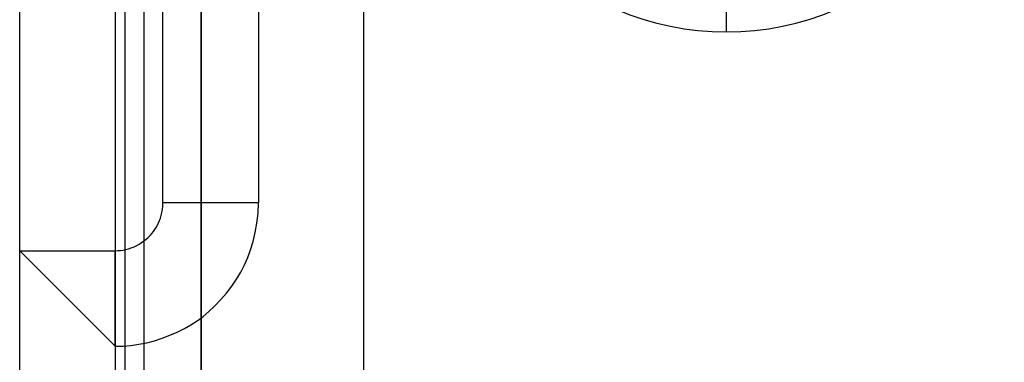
# Model space of a CAD drawing. Header units: millimetres. Extents: x -93 to 0, y 0 to 191.
# Tile 38 of 150: x -93 to -82.69, y 48.83 to 52.42. Entities that reach past the tile are written whole.
import ezdxf

# ---------------------------------------------------------------- set-up
doc = ezdxf.new("R2010")
doc.units = ezdxf.units.MM
doc.layers.add('MAIN-1', color=7, linetype='Continuous')
doc.layers.add('MAIN-2', color=7, linetype='Continuous')

msp = doc.modelspace()

# ---------------------------------------------------------------- linework, layer by layer
at = {"layer": 'MAIN-1'}
for p, q in [((-93, 0), (-93, 187.5)), ((-92, 187.5), (-92, 0))]:
    msp.add_line(p, q, dxfattribs=at)
for start, end in [(90, 270), (270, 90)]:
    msp.add_arc((-85.6, 55.2), 2.91, start, end, dxfattribs=at)
at = {"layer": 'MAIN-2'}
for p, q in [((-92, 187.5), (-92, 0)), ((-89.4, 185), (-89.4, 2.2)), ((-91.1, 16.6), (-91.1, 183.1)), ((-91.7, 167.05), (-91.7, 23.45)), ((-91.9, 146.55), (-91.9, 47.55)), ((-91.1, 146.55), (-91.1, 47.55)), ((-92, 60), (-92, 50)), ((-91.5, 50.5), (-91.5, 59.5)), ((-90.5, 59.5), (-90.5, 50.5)), ((-85.6, 52.29), (-85.6, 53.33)), ((-85.6, 52.29), (-85.6, 52.29)), ((-91.51, 50.401), (-91.505, 50.432)), ((-91.505, 50.432), (-91.501, 50.466)), ((-91.501, 50.466), (-91.5, 50.5)), ((-90.5, 50.5), (-91.5, 50.5)), ((-91.5, 50.5), (-91.5, 50.5)), ((-90.504, 50.392), (-90.5, 50.5)), ((-90.5, 50.5), (-90.5, 50.5)), ((-91.546, 50.29), (-91.535, 50.315)), ((-91.535, 50.315), (-91.526, 50.342)), ((-91.526, 50.342), (-91.517, 50.37)), ((-91.517, 50.37), (-91.51, 50.401)), ((-90.516, 50.289), (-90.504, 50.392)), ((-91.6, 50.2), (-91.584, 50.221)), ((-91.584, 50.221), (-91.57, 50.243)), ((-91.57, 50.243), (-91.558, 50.266)), ((-91.558, 50.266), (-91.546, 50.29)), ((-90.533, 50.19), (-90.516, 50.289)), ((-91.699, 50.102), (-91.676, 50.12)), ((-91.676, 50.12), (-91.655, 50.139)), ((-91.655, 50.139), (-91.635, 50.159)), ((-91.635, 50.159), (-91.617, 50.179)), ((-91.617, 50.179), (-91.6, 50.2)), ((-90.556, 50.096), (-90.533, 50.19)), ((-91.944, 50.003), (-91.915, 50.007)), ((-91.915, 50.007), (-91.887, 50.013)), ((-91.887, 50.013), (-91.859, 50.02)), ((-91.859, 50.02), (-91.831, 50.029)), ((-91.831, 50.029), (-91.803, 50.041)), ((-91.803, 50.041), (-91.775, 50.054)), ((-91.775, 50.054), (-91.748, 50.069)), ((-91.748, 50.069), (-91.723, 50.085)), ((-91.723, 50.085), (-91.699, 50.102)), ((-90.612, 49.928), (-90.582, 50.009)), ((-90.582, 50.009), (-90.556, 50.096)), ((-93, 50), (-93, 50)), ((-93, 50), (-92, 50)), ((-92, 49), (-93, 50)), ((-92, 50), (-91.972, 50.001)), ((-92, 50), (-92, 50)), ((-92, 49), (-92, 50)), ((-91.972, 50.001), (-91.944, 50.003)), ((-90.646, 49.851), (-90.612, 49.928)), ((-90.685, 49.776), (-90.646, 49.851)), ((-90.78, 49.63), (-90.729, 49.703)), ((-90.729, 49.703), (-90.685, 49.776)), ((-90.836, 49.557), (-90.78, 49.63)), ((-90.957, 49.423), (-90.895, 49.488)), ((-90.895, 49.488), (-90.836, 49.557)), ((-91.018, 49.365), (-90.957, 49.423)), ((-91.142, 49.267), (-91.08, 49.313)), ((-91.08, 49.313), (-91.018, 49.365)), ((-91.35, 49.149), (-91.276, 49.186)), ((-91.276, 49.186), (-91.208, 49.225)), ((-91.208, 49.225), (-91.142, 49.267)), ((-91.588, 49.058), (-91.507, 49.084)), ((-91.507, 49.084), (-91.427, 49.115)), ((-91.427, 49.115), (-91.35, 49.149)), ((-92, 49), (-91.917, 49.002)), ((-92, 49), (-92, 49)), ((-91.917, 49.002), (-91.835, 49.009)), ((-91.835, 49.009), (-91.752, 49.02)), ((-91.752, 49.02), (-91.67, 49.036)), ((-91.67, 49.036), (-91.588, 49.058))]:
    msp.add_line(p, q, dxfattribs=at)

doc.saveas('drawing.dxf')
